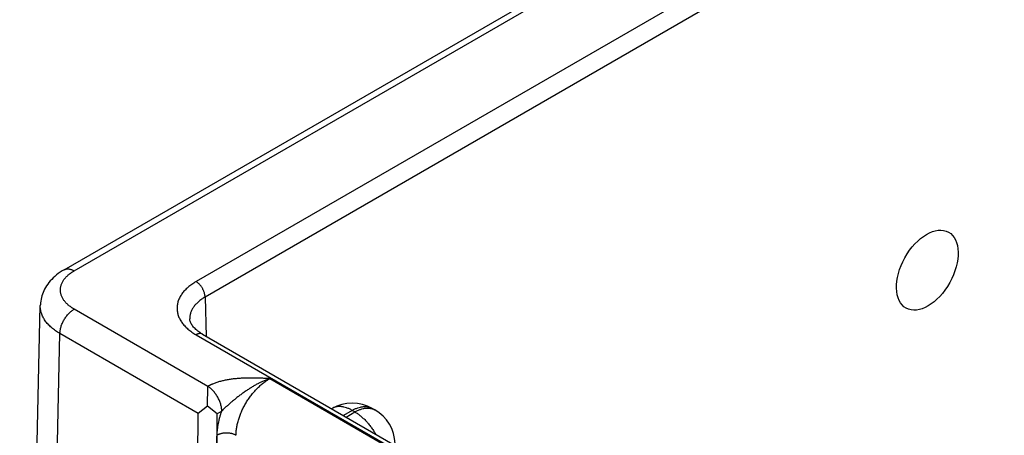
# Model space of a CAD drawing. Header units: inches. Extents: x 0 to 34, y 0 to 22.
# Tile 63 of 124: x 21.4 to 22.9, y 17.8 to 18.4. Entities that reach past the tile are written whole.
import ezdxf

# ---------------------------------------------------------------- set-up
doc = ezdxf.new("R2010")
doc.units = ezdxf.units.IN
doc.header["$LTSCALE"] = 1.87
doc.header["$MEASUREMENT"] = 0
doc.layers.get('0').update_dxf_attribs({"linetype": 'CONTINUOUS'})

msp = doc.modelspace()

# ---------------------------------------------------------------- linework, layer by layer
at = {"color": 7, "linetype": 'CONTINUOUS'}
for p, q in [((21.5141, 18.0527), (23.8052, 19.3755)), ((21.5291, 18.0512), (23.8202, 19.374)), ((23.8481, 19.269), (21.711, 18.0351)), ((23.8616, 19.246), (21.7244, 18.0121)), ((21.7244, 18.0121), (21.7262, 17.9535)), ((21.4479, 16.6502), (21.4786, 17.9993)), ((21.7285, 17.8789), (21.5291, 17.994)), ((21.4772, 16.6087), (21.5079, 17.9575)), ((21.7142, 17.8384), (21.5079, 17.9575)), ((21.711, 17.9559), (26.9423, 14.9354)), ((21.7205, 17.9568), (26.9518, 14.9363)), ((21.8211, 17.8905), (22.2435, 17.6466)), ((21.7282, 17.8494), (21.7285, 17.8789)), ((21.7282, 17.8494), (21.7142, 17.8384)), ((21.7422, 17.838), (21.7282, 17.8494)), ((21.9138, 17.846), (21.9131, 17.8456)), ((21.9438, 17.843), (21.9307, 17.8354)), ((21.9478, 17.8408), (21.9438, 17.843)), ((21.9778, 17.8437), (21.9738, 17.846)), ((21.9738, 17.846), (21.9738, 17.846)), ((21.7106, 17.3666), (21.7142, 17.8384)), ((21.7386, 17.3663), (21.7422, 17.838)), ((21.7492, 17.842), (21.7422, 17.838)), ((21.9346, 17.8332), (21.9478, 17.8408)), ((21.7391, 17.3666), (21.7425, 17.8062))]:
    msp.add_line(p, q, dxfattribs=at)
for points in [[(21.5141, 18.0527), (21.5112, 18.051), (21.5083, 18.0491), (21.5055, 18.0471), (21.5028, 18.045), (21.5003, 18.0428), (21.4979, 18.0406), (21.4956, 18.0384), (21.4935, 18.0361), (21.4915, 18.0337), (21.4897, 18.0313), (21.4881, 18.0289), (21.4865, 18.0265), (21.4851, 18.024), (21.4839, 18.0215), (21.4828, 18.019), (21.4818, 18.0164), (21.481, 18.0139), (21.4803, 18.0113), (21.4797, 18.0088), (21.4792, 18.0062), (21.4789, 18.0036), (21.4787, 18.001), (21.4786, 17.9993)], [(21.7205, 17.9568), (21.7187, 17.9579), (21.7169, 17.959), (21.7152, 17.9602), (21.7136, 17.9614), (21.7121, 17.9626), (21.7107, 17.9638), (21.7094, 17.965), (21.7082, 17.9662), (21.7071, 17.9674), (21.7061, 17.9686), (21.7052, 17.9698), (21.7044, 17.971), (21.7037, 17.9722), (21.7031, 17.9734), (21.7026, 17.9746), (21.7022, 17.9759), (21.7019, 17.9771), (21.7017, 17.9784), (21.7016, 17.9795)]]:
    msp.add_lwpolyline(points, dxfattribs=at)
for centre, start, end in [((21.9438, 17.794), 60.0051, 119.9949), ((21.9478, 17.7918), 1.7318, 59.9984)]:
    msp.add_arc(centre, 0.06, start, end, dxfattribs=at)
msp.add_ellipse((22.8016, 18.0522), major_axis=(0.0316, 0.0568), ratio=0.587319, dxfattribs=at)
for points, knots in [([(21.5291, 17.994), (21.5283, 17.9945), (21.5267, 17.9955), (21.5245, 17.997), (21.5224, 17.9985), (21.5204, 18.0001), (21.5186, 18.0018), (21.5163, 18.0041), (21.5144, 18.0065), (21.5127, 18.009), (21.5116, 18.0109), (21.5107, 18.0128), (21.5099, 18.0147), (21.5093, 18.0167), (21.5089, 18.0187), (21.5087, 18.0206), (21.5086, 18.0226), (21.5087, 18.0246), (21.5089, 18.0266), (21.5093, 18.0286), (21.5099, 18.0305), (21.5107, 18.0325), (21.5116, 18.0344), (21.5127, 18.0363), (21.5144, 18.0388), (21.5163, 18.0412), (21.5186, 18.0434), (21.5204, 18.0451), (21.5224, 18.0467), (21.5245, 18.0483), (21.5267, 18.0498), (21.5283, 18.0507), (21.5291, 18.0512)], [0, 0, 0, 0, 0.037619, 0.074284, 0.109986, 0.14472, 0.178494, 0.211327, 0.274259, 0.304482, 0.333948, 0.362735, 0.390934, 0.418645, 0.44598, 0.47306, 0.50001, 0.526961, 0.55404, 0.581374, 0.609083, 0.63728, 0.666065, 0.69553, 0.725751, 0.788679, 0.82151, 0.855283, 0.890016, 0.925716, 0.962381, 1, 1, 1, 1]), ([(21.5141, 18.0527), (21.5143, 18.0528), (21.5148, 18.0531), (21.5156, 18.0534), (21.5165, 18.0537), (21.5173, 18.0539), (21.5182, 18.054), (21.5194, 18.0541), (21.521, 18.0541), (21.523, 18.0537), (21.525, 18.0531), (21.5271, 18.0523), (21.5284, 18.0516), (21.5291, 18.0512)], [0, 0, 0, 0, 0.053909, 0.108077, 0.162756, 0.218186, 0.27459, 0.332173, 0.451499, 0.577385, 0.710573, 0.851431, 1, 1, 1, 1]), ([(21.711, 18.0351), (21.7099, 18.0344), (21.7077, 18.0331), (21.7046, 18.031), (21.7016, 18.0289), (21.6989, 18.0266), (21.6963, 18.0243), (21.694, 18.0219), (21.6919, 18.0195), (21.6899, 18.0169), (21.6882, 18.0144), (21.6867, 18.0118), (21.6854, 18.0091), (21.6844, 18.0064), (21.6836, 18.0037), (21.683, 18.001), (21.6826, 17.9982), (21.6825, 17.9955), (21.6826, 17.9927), (21.683, 17.99), (21.6836, 17.9872), (21.6844, 17.9845), (21.6854, 17.9818), (21.6867, 17.9792), (21.6882, 17.9766), (21.6899, 17.974), (21.6919, 17.9715), (21.694, 17.969), (21.6963, 17.9666), (21.6989, 17.9643), (21.7016, 17.9621), (21.7046, 17.9599), (21.7077, 17.9578), (21.7099, 17.9565), (21.711, 17.9559)], [0, 0, 0, 0, 0.037616, 0.074279, 0.109978, 0.144709, 0.178481, 0.211311, 0.243227, 0.274268, 0.304489, 0.333952, 0.362737, 0.390932, 0.418641, 0.445974, 0.473051, 0.5, 0.526949, 0.554026, 0.581359, 0.609068, 0.637263, 0.666048, 0.695511, 0.725732, 0.756773, 0.788689, 0.821519, 0.855291, 0.890022, 0.925721, 0.962384, 1, 1, 1, 1]), ([(21.7244, 18.0121), (21.7244, 18.0126), (21.7243, 18.0136), (21.7241, 18.0152), (21.7238, 18.0169), (21.7233, 18.0186), (21.7228, 18.0202), (21.7221, 18.0219), (21.7213, 18.0236), (21.7204, 18.0252), (21.7194, 18.0267), (21.7184, 18.0282), (21.7173, 18.0297), (21.7161, 18.031), (21.7148, 18.0322), (21.7136, 18.0333), (21.7123, 18.0342), (21.7114, 18.0348), (21.711, 18.0351)], [0, 0, 0, 0, 0.056204, 0.114845, 0.175678, 0.238408, 0.302694, 0.368167, 0.43443, 0.501074, 0.56768, 0.633831, 0.69912, 0.763155, 0.825569, 0.886031, 0.944252, 1, 1, 1, 1]), ([(21.7244, 18.0121), (21.7226, 18.011), (21.72, 18.0094), (21.7168, 18.007), (21.7145, 18.0052), (21.7124, 18.0032), (21.7105, 18.0013), (21.7088, 17.9993), (21.7072, 17.9972), (21.7058, 17.9951), (21.7047, 17.9929), (21.7037, 17.9908), (21.7028, 17.9885), (21.7022, 17.9863), (21.7018, 17.9841), (21.7016, 17.9818), (21.7015, 17.9803), (21.7016, 17.9795)], [0, 0, 0, 0, 0.14884, 0.220316, 0.289807, 0.35733, 0.422927, 0.486661, 0.548624, 0.60893, 0.667726, 0.72518, 0.78149, 0.836878, 0.891586, 0.94587, 1, 1, 1, 1]), ([(21.5079, 17.9575), (21.5056, 17.9589), (21.5023, 17.961), (21.4981, 17.9641), (21.4953, 17.9665), (21.4926, 17.9689), (21.4902, 17.9714), (21.488, 17.974), (21.486, 17.9767), (21.4842, 17.9794), (21.4827, 17.9822), (21.4814, 17.985), (21.4803, 17.9878), (21.4795, 17.9907), (21.4789, 17.9936), (21.4786, 17.9965), (21.4786, 17.9984), (21.4786, 17.9993)], [0, 0, 0, 0, 0.148711, 0.22017, 0.289672, 0.357231, 0.422883, 0.486688, 0.548729, 0.609115, 0.667981, 0.72549, 0.781828, 0.837208, 0.891863, 0.94604, 1, 1, 1, 1]), ([(21.5079, 17.9575), (21.5079, 17.9583), (21.508, 17.96), (21.5083, 17.9626), (21.5088, 17.9652), (21.5095, 17.9678), (21.5104, 17.9705), (21.5115, 17.9731), (21.5128, 17.9758), (21.5141, 17.9783), (21.5157, 17.9808), (21.5173, 17.9832), (21.5191, 17.9854), (21.521, 17.9875), (21.5229, 17.9895), (21.5249, 17.9912), (21.527, 17.9927), (21.5284, 17.9936), (21.5291, 17.994)], [0, 0, 0, 0, 0.056021, 0.114511, 0.17523, 0.23788, 0.302121, 0.367579, 0.433856, 0.500536, 0.567198, 0.633419, 0.698786, 0.762901, 0.825393, 0.885926, 0.944207, 1, 1, 1, 1]), ([(21.7205, 17.9568), (21.7203, 17.9569), (21.72, 17.9571), (21.7195, 17.9573), (21.719, 17.9574), (21.7182, 17.9576), (21.7173, 17.9577), (21.7161, 17.9577), (21.7148, 17.9575), (21.7135, 17.9571), (21.7122, 17.9566), (21.7114, 17.9561), (21.711, 17.9559)], [0, 0, 0, 0, 0.053914, 0.108086, 0.162769, 0.218204, 0.332118, 0.451453, 0.57735, 0.710549, 0.851419, 1, 1, 1, 1]), ([(21.8211, 17.8905), (21.8191, 17.8906), (21.815, 17.8907), (21.8089, 17.891), (21.8028, 17.8912), (21.7967, 17.8913), (21.7906, 17.8913), (21.7855, 17.8912), (21.7814, 17.891), (21.7784, 17.8909), (21.7753, 17.8907), (21.7723, 17.8905), (21.7693, 17.8902), (21.7653, 17.8898), (21.7603, 17.8891), (21.7545, 17.888), (21.7488, 17.8867), (21.7433, 17.8852), (21.7389, 17.8837), (21.7359, 17.8825), (21.7343, 17.8818), (21.7331, 17.8813), (21.7319, 17.8807), (21.7307, 17.8801), (21.7296, 17.8796), (21.7288, 17.8791), (21.7285, 17.8789)], [0, 0, 0, 0, 0.064622, 0.129264, 0.193941, 0.258655, 0.323387, 0.388097, 0.420423, 0.452714, 0.484955, 0.51713, 0.549219, 0.581201, 0.644741, 0.707526, 0.769292, 0.829745, 0.888563, 0.917261, 0.931414, 0.945428, 0.959302, 0.973027, 0.986593, 1, 1, 1, 1]), ([(21.8211, 17.8905), (21.8203, 17.8902), (21.8187, 17.8897), (21.8163, 17.8888), (21.8139, 17.8878), (21.8114, 17.8868), (21.809, 17.8857), (21.807, 17.8848), (21.8054, 17.884), (21.8038, 17.8832), (21.8018, 17.8821), (21.7994, 17.8808), (21.7971, 17.8795), (21.7947, 17.8781), (21.7928, 17.8769), (21.7912, 17.8759), (21.7897, 17.8749), (21.7878, 17.8736), (21.7855, 17.8721), (21.7832, 17.8705), (21.7809, 17.8689), (21.7787, 17.8672), (21.7764, 17.8656), (21.7742, 17.8639), (21.772, 17.8622), (21.7698, 17.8604), (21.7677, 17.8587), (21.7655, 17.8569), (21.7634, 17.8551), (21.7613, 17.8533), (21.7595, 17.8518), (21.7581, 17.8506), (21.7571, 17.8496), (21.7561, 17.8487), (21.7551, 17.8477), (21.754, 17.8468), (21.7531, 17.8458), (21.7521, 17.8449), (21.7511, 17.8439), (21.7502, 17.8429), (21.7496, 17.8423), (21.7492, 17.842)], [0, 0, 0, 0, 0.029372, 0.058981, 0.088813, 0.118861, 0.149121, 0.179582, 0.194883, 0.210229, 0.241049, 0.272034, 0.303168, 0.334435, 0.365822, 0.381556, 0.397315, 0.428901, 0.460565, 0.492294, 0.524077, 0.555902, 0.58776, 0.619642, 0.65154, 0.683447, 0.715357, 0.747263, 0.779155, 0.811022, 0.842847, 0.858736, 0.874605, 0.890448, 0.90626, 0.922034, 0.937761, 0.953433, 0.969038, 0.984566, 1, 1, 1, 1]), ([(21.7705, 17.8059), (21.7706, 17.8078), (21.7708, 17.8117), (21.7715, 17.8176), (21.7728, 17.8237), (21.7745, 17.8299), (21.7766, 17.8361), (21.7792, 17.8423), (21.7821, 17.8483), (21.7855, 17.8543), (21.7891, 17.86), (21.7931, 17.8655), (21.7973, 17.8707), (21.8018, 17.8756), (21.8064, 17.88), (21.8112, 17.884), (21.8161, 17.8875), (21.8195, 17.8896), (21.8211, 17.8905)], [0, 0, 0, 0, 0.055899, 0.114223, 0.174746, 0.237187, 0.30122, 0.366485, 0.432593, 0.499144, 0.565724, 0.631921, 0.69733, 0.761563, 0.824255, 0.885075, 0.943734, 1, 1, 1, 1]), ([(21.7492, 17.842), (21.7492, 17.8428), (21.7492, 17.8445), (21.7489, 17.847), (21.7484, 17.8496), (21.7477, 17.8523), (21.7468, 17.855), (21.7458, 17.8577), (21.7446, 17.8603), (21.7432, 17.8629), (21.7417, 17.8654), (21.74, 17.8678), (21.7383, 17.8701), (21.7365, 17.8722), (21.7345, 17.8742), (21.7326, 17.876), (21.7305, 17.8775), (21.7292, 17.8785), (21.7285, 17.8789)], [0, 0, 0, 0, 0.055916, 0.114368, 0.175102, 0.237812, 0.302147, 0.36772, 0.434122, 0.500926, 0.567698, 0.634004, 0.699419, 0.763536, 0.825974, 0.886388, 0.944477, 1, 1, 1, 1]), ([(21.9438, 17.843), (21.9425, 17.8438), (21.9404, 17.8449), (21.9376, 17.8461), (21.9349, 17.8471), (21.9322, 17.8479), (21.9296, 17.8484), (21.9276, 17.8487), (21.9257, 17.8488), (21.9238, 17.8488), (21.922, 17.8487), (21.9203, 17.8484), (21.9186, 17.848), (21.9169, 17.8475), (21.9153, 17.8468), (21.9143, 17.8463), (21.9138, 17.846)], [0, 0, 0, 0, 0.14854, 0.219945, 0.289416, 0.422581, 0.486418, 0.548507, 0.608952, 0.667884, 0.725458, 0.781853, 0.837274, 0.891943, 0.946101, 1, 1, 1, 1]), ([(21.9438, 17.843), (21.9452, 17.8438), (21.9472, 17.8449), (21.95, 17.8461), (21.9527, 17.8471), (21.9554, 17.8479), (21.9581, 17.8484), (21.96, 17.8487), (21.962, 17.8488), (21.9638, 17.8488), (21.9656, 17.8487), (21.9674, 17.8484), (21.9691, 17.848), (21.9707, 17.8475), (21.9723, 17.8468), (21.9733, 17.8463), (21.9738, 17.846)], [0, 0, 0, 0, 0.14854, 0.219945, 0.289416, 0.422581, 0.486418, 0.548507, 0.608952, 0.667884, 0.725458, 0.781853, 0.837274, 0.891943, 0.946101, 1, 1, 1, 1]), ([(21.9478, 17.8408), (21.9491, 17.8415), (21.9512, 17.8426), (21.954, 17.8438), (21.9567, 17.8449), (21.9594, 17.8456), (21.962, 17.8462), (21.964, 17.8464), (21.9659, 17.8466), (21.9678, 17.8465), (21.9696, 17.8464), (21.9713, 17.8461), (21.973, 17.8457), (21.9747, 17.8452), (21.9763, 17.8445), (21.9773, 17.844), (21.9778, 17.8437)], [0, 0, 0, 0, 0.148542, 0.219948, 0.289419, 0.422584, 0.486421, 0.548509, 0.608954, 0.667885, 0.725458, 0.781853, 0.837273, 0.891942, 0.9461, 1, 1, 1, 1]), ([(21.7425, 17.8062), (21.7425, 17.8076), (21.7426, 17.8104), (21.743, 17.8148), (21.7435, 17.8192), (21.7443, 17.8236), (21.7452, 17.8282), (21.7464, 17.8328), (21.7477, 17.8374), (21.7487, 17.8404), (21.7492, 17.842)], [0, 0, 0, 0, 0.115519, 0.23407, 0.355522, 0.479718, 0.606475, 0.735591, 0.866844, 1, 1, 1, 1]), ([(21.9478, 17.8408), (21.9492, 17.8399), (21.9522, 17.838), (21.9564, 17.8348), (21.9605, 17.8312), (21.9645, 17.8272), (21.9684, 17.8228), (21.972, 17.8181), (21.9754, 17.8131), (21.9775, 17.8096), (21.9785, 17.8078)], [0, 0, 0, 0, 0.111529, 0.228192, 0.349474, 0.474739, 0.603255, 0.734216, 0.866762, 1, 1, 1, 1]), ([(21.7705, 17.8059), (21.7701, 17.8062), (21.7691, 17.8067), (21.7675, 17.8073), (21.7659, 17.8079), (21.7641, 17.8084), (21.7623, 17.8088), (21.7604, 17.8091), (21.7585, 17.8093), (21.7566, 17.8093), (21.7546, 17.8093), (21.7527, 17.8092), (21.7508, 17.8089), (21.749, 17.8086), (21.7472, 17.8081), (21.7456, 17.8076), (21.744, 17.8069), (21.743, 17.8064), (21.7425, 17.8062)], [0, 0, 0, 0, 0.055795, 0.11408, 0.174617, 0.237111, 0.301226, 0.366589, 0.432804, 0.49946, 0.566134, 0.632405, 0.697861, 0.762102, 0.824755, 0.885479, 0.943975, 1, 1, 1, 1])]:
    msp.add_open_spline(points, degree=3, knots=knots, dxfattribs=at)

doc.saveas('drawing.dxf')
